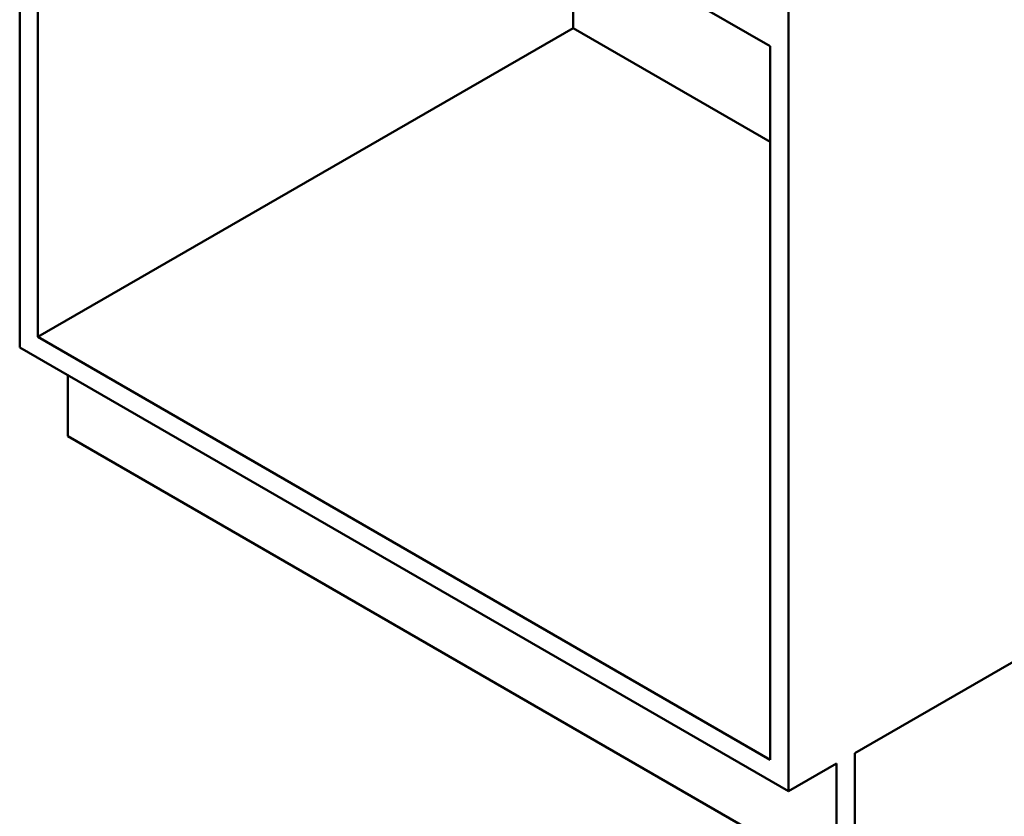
# Model space of a CAD drawing. Header units: millimetres. Extents: x 100 to 2000, y 93 to 2870.
# Tile 3 of 8: x 805 to 1529, y 735 to 1321. Entities that reach past the tile are written whole.
import ezdxf

# ---------------------------------------------------------------- set-up
doc = ezdxf.new("R2010")
doc.units = ezdxf.units.MM
doc.header["$LTSCALE"] = 10
doc.layers.add('Visible Edges(ISO)', color=7, linetype='Continuous', lineweight=50)

msp = doc.modelspace()

# ---------------------------------------------------------------- linework, layer by layer
at = {"layer": 'Visible Edges(ISO)'}
for p, q in [((804.92, 1685.19), (804.92, 1080.17)), ((818.36, 1612.93), (1357.17, 1301.85)), ((818.36, 1087.93), (818.36, 1612.93)), ((1212.21, 1383.45), (1212.21, 1315.32)), ((1370.61, 1358.6), (1370.61, 753.57)), ((1212.21, 1315.32), (818.36, 1087.93)), ((1357.17, 1231.63), (1212.21, 1315.32)), ((1357.17, 1301.85), (1357.17, 776.84)), ((1357.17, 776.84), (818.36, 1087.93)), ((804.92, 1080.17), (1370.61, 753.57)), ((840.28, 1014.85), (840.28, 1059.76)), ((1405.96, 688.25), (840.28, 1014.85)), ((1419.4, 781.74), (1659.81, 920.55)), ((1419.4, 696.01), (1419.4, 781.74)), ((1370.61, 753.57), (1405.96, 773.98)), ((1405.96, 773.98), (1405.96, 688.25))]:
    msp.add_line(p, q, dxfattribs=at)

doc.saveas('drawing.dxf')
